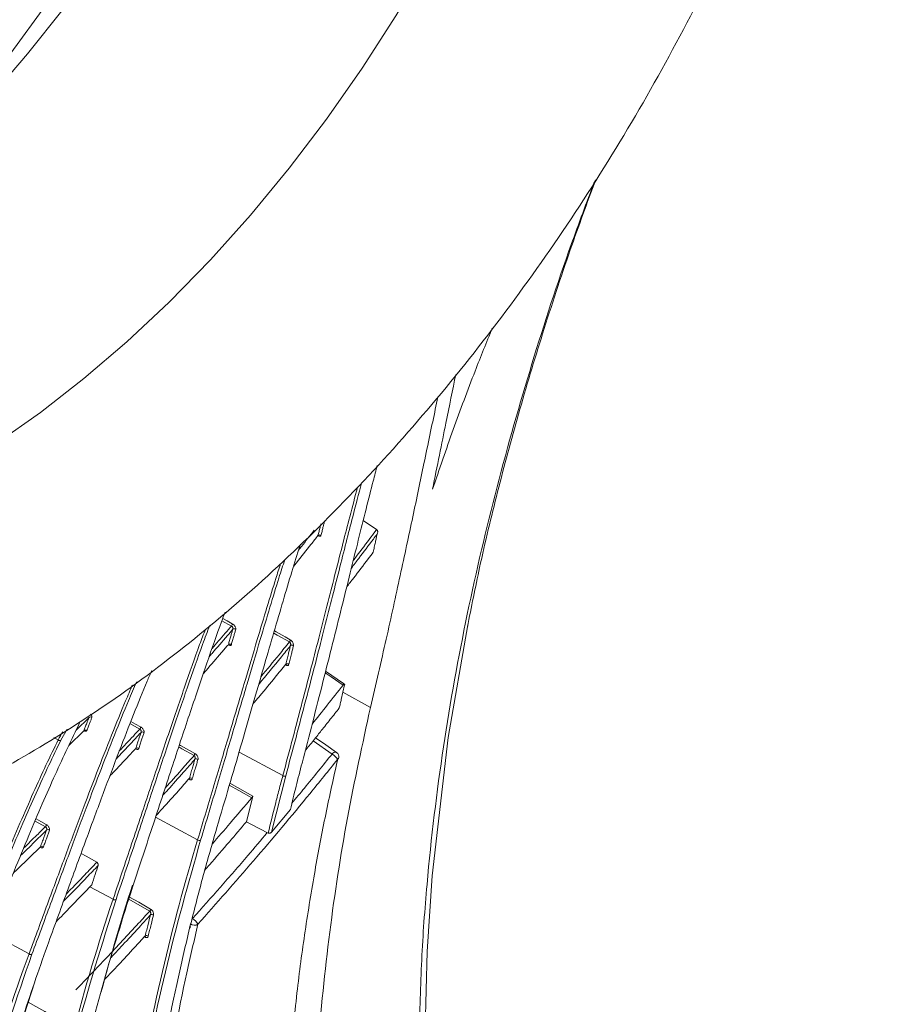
# Model space of a CAD drawing. Header units: millimetres. Extents: x 0 to 1118, y 0 to 864.
# Tile 206 of 256: x 930 to 951, y 126 to 150. Entities that reach past the tile are written whole.
import ezdxf

# ---------------------------------------------------------------- set-up
doc = ezdxf.new("R2010")
doc.units = ezdxf.units.MM

msp = doc.modelspace()

# ---------------------------------------------------------------- linework, layer by layer
at = {"color": 7, "linetype": 'Continuous', "lineweight": 15}
for p, q in [((938.073, 137.4), (938.395, 137.182)), ((936.976, 137.037), (936.972, 137.03)), ((934.805, 134.395), (934.8, 134.388)), ((936.196, 133.921), (936.188, 133.91)), ((937.622, 133.423), (937.54, 133.069)), ((930.897, 132.349), (930.75, 132.086)), ((930.942, 131.953), (931.305, 132.312)), ((931.301, 132.308), (931.305, 132.312)), ((932.561, 131.881), (932.556, 131.874)), ((933.859, 131.155), (933.851, 131.144)), ((936.197, 131.219), (935.85, 129.855)), ((935.394, 130.73), (935.242, 130.105)), ((935.85, 129.855), (936.307, 130.4)), ((930.247, 129.494), (930.254, 129.502)), ((933.875, 127.555), (933.891, 127.619)), ((930.12, 126.227), (929.688, 124.902))]:
    msp.add_line(p, q, dxfattribs=at)
at = {"color": 9, "linetype": 'Continuous', "lineweight": 15}
for p, q in [((936.996, 137.029), (936.982, 137.036)), ((934.88, 134.847), (934.648, 134.976)), ((934.803, 134.392), (934.803, 134.393)), ((934.821, 134.383), (934.805, 134.392)), ((936.208, 133.898), (936.185, 133.909)), ((938.248, 132.874), (937.581, 133.246)), ((931.43, 132.634), (931.116, 132.323)), ((932.659, 132.35), (932.421, 132.482)), ((930.683, 132.088), (930.575, 132.145)), ((931.321, 132.305), (931.307, 132.312)), ((932.556, 131.875), (932.555, 131.875)), ((932.575, 131.866), (932.557, 131.874)), ((937.317, 131.746), (936.857, 132.064)), ((935.064, 131.795), (936.124, 131.225)), ((933.868, 131.128), (933.844, 131.139)), ((933.041, 130.217), (934.06, 129.669)), ((930.372, 129.985), (930.124, 130.124)), ((930.265, 129.482), (930.244, 129.492)), ((931.451, 128.531), (932.012, 128.229)), ((933.864, 127.541), (933.886, 127.638)), ((929.011, 127.425), (929.976, 126.906)), ((932.796, 127.307), (932.771, 127.32))]:
    msp.add_line(p, q, dxfattribs=at)
at = {"color": 9, "linetype": 'Continuous', "lineweight": 15, "flags": 128}
for points in [[(926.893, 145.471), (927.412, 146.067), (928.457, 147.325), (929.471, 148.628), (930.451, 149.972), (931.395, 151.352), (932.299, 152.766), (933.161, 154.209), (933.98, 155.677), (934.752, 157.167), (935.476, 158.674), (936.149, 160.195), (936.771, 161.724), (937.338, 163.258), (937.85, 164.793), (938.305, 166.324), (938.702, 167.848), (939.039, 169.359), (939.317, 170.855), (939.522, 172.235)], [(934.668, 135.03), (934.779, 134.969), (934.898, 134.903)], [(935.919, 134.728), (935.959, 134.706), (936.178, 134.584), (936.303, 134.514)], [(936.286, 134.463), (935.991, 134.627), (935.904, 134.676)], [(937.584, 133.417), (937.293, 133.618), (937.152, 133.716)], [(932.443, 132.538), (932.559, 132.473), (932.679, 132.407)], [(931.317, 132.314), (931.319, 132.312), (931.321, 132.305)], [(933.974, 131.71), (933.678, 131.876), (933.602, 131.918)], [(933.62, 131.971), (933.647, 131.956), (933.866, 131.833), (933.993, 131.762)], [(937.428, 131.787), (937.426, 131.788), (937.408, 131.794), (937.386, 131.792), (937.363, 131.783), (937.339, 131.768), (937.317, 131.746)], [(935.37, 130.686), (935.059, 130.861), (934.828, 130.99)], [(934.843, 131.04), (935.214, 130.832), (935.394, 130.73)], [(930.148, 130.18), (930.264, 130.116), (930.395, 130.042)], [(932.9, 127.943), (932.601, 128.112), (932.393, 128.229)], [(932.409, 128.282), (932.634, 128.155), (932.922, 127.993)], [(929.959, 125.734), (930.139, 125.633), (930.358, 125.509), (930.496, 125.431)]]:
    msp.add_lwpolyline(points, dxfattribs=at)
at = {"color": 7, "linetype": 'Continuous', "lineweight": 15, "flags": 128}
for points in [[(922.244, 141.996), (923.247, 142.611), (924.245, 143.295), (925.236, 144.047), (926.215, 144.862), (927.179, 145.739), (928.124, 146.674), (929.046, 147.662), (929.941, 148.701), (930.806, 149.786), (931.638, 150.913), (932.434, 152.078), (933.19, 153.275), (933.903, 154.501), (934.572, 155.75)], [(940.354, 152.263), (939.634, 150.931), (938.863, 149.627), (938.044, 148.356), (937.182, 147.124), (936.279, 145.937), (935.34, 144.799), (934.369, 143.716), (933.371, 142.692), (932.348, 141.731), (931.307, 140.839), (930.251, 140.018), (929.186, 139.273), (928.116, 138.607)], [(940.608, 134.877), (940.13, 132.147), (939.743, 128.797), (939.624, 126.966), (939.573, 125.088), (939.573, 125.088), (939.573, 125.088)], [(937.62, 133.44), (937.596, 133.457), (937.162, 133.757)], [(937.428, 131.787), (937.167, 131.967), (936.918, 132.139)], [(935.77, 129.832), (935.35, 130.05), (935.242, 130.105)], [(931.236, 129.34), (931.359, 129.27), (931.617, 129.125)]]:
    msp.add_lwpolyline(points, dxfattribs=at)
at = {"color": 7, "linetype": 'Continuous', "lineweight": 15}
for centre, radius, start, end in [((937.014, 136.999), 0.0535, 48.8613, 134.4109), ((934.824, 134.896), 0.0745, 318.8599, 5.2302), ((934.949, 134.727), 0.0537, 47.8181, 132.0898), ((936.226, 134.512), 0.0771, 320.4256, 1.4319), ((934.841, 134.355), 0.0541, 47.6808, 131.3887), ((936.345, 134.327), 0.0566, 48.4041, 128.9176), ((936.231, 133.876), 0.0572, 48.4358, 127.9257), ((931.464, 132.594), 0.0522, 46.9638, 130.6529), ((932.602, 132.403), 0.0771, 317.1414, 2.9444), ((931.338, 132.272), 0.0525, 46.7185, 130.179), ((932.724, 132.228), 0.0543, 46.6813, 129.0988), ((930.718, 132.125), 0.051, 227.3805, 310.1932), ((932.595, 131.838), 0.0548, 46.5723, 128.3693), ((933.914, 131.763), 0.0796, 318.6705, 359.2481), ((934.029, 131.572), 0.0576, 47.403, 125.7043), ((937.139, 131.417), 0.373, 32.5948, 61.6801), ((937.357, 131.684), 0.125, 347.0627, 55.3452), ((937.413, 131.672), 0.067, 307.3768, 346.166), ((936.573, 131.548), 0.0266, 308.0841, 20.3296), ((933.892, 131.108), 0.0583, 47.4604, 124.6862), ((936.164, 131.271), 0.0612, 228.9196, 302.3938), ((930.315, 130.041), 0.0793, 315.3582, 0.8761), ((930.434, 129.86), 0.055, 45.6151, 126.1055), ((930.286, 129.457), 0.0555, 45.5341, 125.3504), ((934.101, 129.713), 0.0602, 227.6229, 302.0109), ((932.053, 128.272), 0.0594, 226.4495, 301.4533), ((932.84, 127.998), 0.0821, 317.7937, 356.3512), ((932.95, 127.798), 0.0621, 49.6604, 121.0373), ((933.793, 127.497), 0.301, 24.9373, 61.3838), ((932.824, 127.289), 0.0626, 50.1465, 120.8283), ((933.85, 127.549), 0.0272, 305.7959, 345.7896), ((930.017, 126.948), 0.0587, 225.3809, 300.736)]:
    msp.add_arc(centre, radius, start, end, dxfattribs=at)
at = {"color": 9, "linetype": 'Continuous', "lineweight": 15}
for centre, radius, start, end in [((936.975, 137.025), 0.0217, 13.0652, 62.422), ((934.799, 134.38), 0.0224, 9.4921, 62.6036), ((936.184, 133.897), 0.0244, 3.3724, 60.3774), ((932.552, 131.863), 0.0233, 6.3436, 61.118), ((933.841, 131.127), 0.0271, 1.3906, 48.2684), ((930.241, 129.481), 0.0233, 2.2069, 60.9873), ((933.986, 127.758), 0.157, 232.2624, 301.0068), ((932.768, 127.308), 0.0282, 358.6348, 48.3393)]:
    msp.add_arc(centre, radius, start, end, dxfattribs=at)
at = {"color": 7, "linetype": 'Continuous', "lineweight": 15}
for points, knots in [([(951.059, 168.143), (951.035, 167.371), (950.986, 165.8), (950.668, 163.313), (950.169, 160.741), (949.474, 158.105), (948.589, 155.433), (947.517, 152.749), (946.275, 150.098), (944.874, 147.506), (943.33, 144.997), (941.655, 142.596), (939.866, 140.325), (937.981, 138.208), (936.018, 136.263), (933.996, 134.51), (931.933, 132.966), (929.85, 131.646), (927.768, 130.562), (925.705, 129.724), (923.684, 129.146), (921.697, 128.803), (920.442, 128.81), (919.806, 128.814)], [0, 0, 0, 0, 0.045251, 0.092065, 0.138878, 0.185692, 0.23352, 0.281348, 0.329176, 0.377004, 0.424832, 0.47266, 0.520488, 0.568316, 0.616144, 0.663972, 0.7118, 0.759628, 0.807456, 0.855284, 0.903112, 0.95094, 1, 1, 1, 1]), ([(940.595, 134.82), (940.692, 135.303), (940.913, 136.412), (941.327, 138.13), (941.835, 140.018), (942.424, 141.972), (943.046, 143.867), (943.495, 145.092), (943.702, 145.655)], [0, 0, 0, 0, 0.125495, 0.288616, 0.459988, 0.641299, 0.834863, 1, 1, 1, 1]), ([(939.751, 138.161), (939.917, 138.644), (940.247, 139.61), (940.733, 140.909), (941.059, 141.717), (941.199, 142.063)], [0, 0, 0, 0, 0.363677, 0.727353, 1, 1, 1, 1]), ([(939.751, 138.161), (939.863, 138.714), (940.072, 139.747), (940.238, 140.562), (940.315, 140.941)], [0, 0, 0, 0, 0.535126, 1, 1, 1, 1]), ([(938.248, 132.874), (938.378, 133.433), (938.637, 134.555), (938.974, 136.09), (939.279, 137.517), (939.561, 138.864), (939.761, 139.831), (939.861, 140.293), (939.881, 140.39)], [0, 0, 0, 0, 0.1800671, 0.3610556, 0.5448228, 0.7294985, 0.9435151, 1, 1, 1, 1]), ([(936.589, 131.527), (936.763, 132.195), (937.11, 133.537), (937.559, 135.338), (937.961, 136.954), (938.243, 138.092), (938.38, 138.612), (938.413, 138.736)], [0, 0, 0, 0, 0.227309, 0.456265, 0.690186, 0.925717, 1, 1, 1, 1]), ([(938.032, 138.308), (937.962, 138.044), (937.797, 137.421), (937.491, 136.213), (937.116, 134.738), (936.693, 133.085), (936.362, 131.843), (936.197, 131.219)], [0, 0, 0, 0, 0.153436, 0.362042, 0.571779, 0.785215, 1, 1, 1, 1]), ([(936.124, 131.225), (936.124, 131.225), (936.29, 131.843), (936.605, 133.036), (937.029, 134.685), (937.409, 136.176), (937.712, 137.369), (937.872, 137.971), (937.933, 138.202)], [0, 0, 0, 0, 0.000001, 0.212553, 0.426402, 0.644142, 0.863146, 1, 1, 1, 1]), ([(937.137, 137.392), (937.13, 137.366), (937.117, 137.314), (937.096, 137.229), (937.074, 137.138), (937.057, 137.072), (937.049, 137.039)], [0, 0, 0, 0, 0.224737, 0.449478, 0.724735, 1, 1, 1, 1]), ([(938.395, 137.182), (938.397, 137.181), (938.4, 137.178), (938.405, 137.173), (938.409, 137.169), (938.411, 137.167), (938.412, 137.165)], [0, 0, 0, 0, 0.307644, 0.624662, 0.811423, 1, 1, 1, 1]), ([(938.412, 137.165), (938.415, 137.161), (938.421, 137.151), (938.424, 137.129), (938.42, 137.101), (938.412, 137.081), (938.407, 137.072), (938.407, 137.072)], [0, 0, 0, 0, 0.14464, 0.335624, 0.657787, 0.992802, 1, 1, 1, 1]), ([(936.387, 136.299), (936.409, 136.325), (936.551, 136.501), (936.747, 136.747), (936.921, 136.967), (936.976, 137.037)], [0, 0, 0, 0, 0.1098468, 0.7183156, 1, 1, 1, 1]), ([(936.973, 137.03), (936.974, 137.031), (936.977, 137.036), (936.988, 137.041), (936.994, 137.04), (936.993, 137.041), (936.993, 137.041)], [0, 0, 0, 0, 0.1191952, 0.6547253, 0.9610571, 1, 1, 1, 1]), ([(936.996, 137.029), (936.998, 137.028), (937.008, 137.024), (937.025, 137.02), (937.042, 137.024), (937.047, 137.034), (937.049, 137.039)], [0, 0, 0, 0, 0.076065, 0.37766, 0.68894, 1, 1, 1, 1]), ([(938.315, 136.638), (938.324, 136.678), (938.341, 136.758), (938.365, 136.87), (938.387, 136.975), (938.401, 137.039), (938.407, 137.072)], [0, 0, 0, 0, 0.274234, 0.548477, 0.774236, 1, 1, 1, 1]), ([(934.528, 129.968), (934.724, 130.633), (935.117, 131.967), (935.626, 133.731), (936.084, 135.295), (936.385, 136.313), (936.53, 136.767), (936.551, 136.833)], [0, 0, 0, 0, 0.239076, 0.479888, 0.718938, 0.959532, 1, 1, 1, 1]), ([(937.672, 135.792), (937.727, 135.864), (937.902, 136.09), (938.116, 136.373), (938.275, 136.583), (938.315, 136.638)], [0, 0, 0, 0, 0.257111, 0.8088808, 1, 1, 1, 1]), ([(936.174, 136.459), (936.126, 136.312), (935.947, 135.757), (935.641, 134.732), (935.265, 133.466), (934.92, 132.296), (934.547, 131.038), (934.271, 130.121), (934.133, 129.662)], [0, 0, 0, 0, 0.091923, 0.347285, 0.509391, 0.671494, 0.835748, 1, 1, 1, 1]), ([(934.06, 129.669), (934.06, 129.669), (934.199, 130.128), (934.467, 131.021), (934.841, 132.277), (935.188, 133.452), (935.566, 134.722), (935.863, 135.715), (936.033, 136.24), (936.071, 136.357)], [0, 0, 0, 0, 0.000001, 0.165117, 0.330798, 0.49816, 0.666067, 0.924897, 1, 1, 1, 1]), ([(932.483, 128.525), (932.655, 129.044), (932.999, 130.086), (933.462, 131.498), (933.893, 132.799), (934.283, 133.946), (934.558, 134.739), (934.697, 135.107), (934.726, 135.184)], [0, 0, 0, 0, 0.191179, 0.383212, 0.574379, 0.766324, 0.950965, 1, 1, 1, 1]), ([(932.012, 128.229), (932.012, 128.229), (932.178, 128.722), (932.497, 129.676), (932.943, 131.009), (933.357, 132.243), (933.747, 133.378), (934.043, 134.225), (934.203, 134.649), (934.25, 134.771)], [0, 0, 0, 0, 0.000001, 0.180532, 0.361782, 0.545163, 0.729232, 0.922082, 1, 1, 1, 1]), ([(934.352, 134.86), (934.296, 134.711), (934.126, 134.259), (933.82, 133.386), (933.435, 132.259), (933.023, 131.032), (932.579, 129.698), (932.249, 128.714), (932.084, 128.221)], [0, 0, 0, 0, 0.093788, 0.283853, 0.461533, 0.639207, 0.819606, 1, 1, 1, 1]), ([(934.805, 134.395), (934.815, 134.43), (934.835, 134.499), (934.863, 134.595), (934.889, 134.684), (934.905, 134.739), (934.913, 134.767)], [0, 0, 0, 0, 0.2745084, 0.5490249, 0.7745103, 1, 1, 1, 1]), ([(934.985, 134.767), (934.977, 134.739), (934.961, 134.684), (934.935, 134.594), (934.907, 134.498), (934.887, 134.429), (934.877, 134.394)], [0, 0, 0, 0, 0.225485, 0.450974, 0.725483, 1, 1, 1, 1]), ([(934.88, 134.847), (934.884, 134.844), (934.893, 134.839), (934.904, 134.826), (934.912, 134.811), (934.916, 134.794), (934.917, 134.779), (934.915, 134.771), (934.913, 134.767)], [0, 0, 0, 0, 0.156448, 0.314927, 0.479255, 0.653035, 0.835807, 1, 1, 1, 1]), ([(934.985, 134.767), (934.986, 134.773), (934.988, 134.785), (934.981, 134.81), (934.967, 134.837), (934.947, 134.864), (934.923, 134.887), (934.907, 134.898), (934.898, 134.903)], [0, 0, 0, 0, 0.157996, 0.334365, 0.505159, 0.671189, 0.835595, 1, 1, 1, 1]), ([(936.383, 134.369), (936.384, 134.376), (936.386, 134.39), (936.38, 134.417), (936.367, 134.447), (936.349, 134.475), (936.327, 134.499), (936.311, 134.509), (936.303, 134.514)], [0, 0, 0, 0, 0.1494422, 0.3379412, 0.5139258, 0.678782, 0.8393407, 1, 1, 1, 1]), ([(934.2, 133.697), (934.222, 133.722), (934.369, 133.889), (934.57, 134.122), (934.749, 134.331), (934.805, 134.395)], [0, 0, 0, 0, 0.107841, 0.724453, 1, 1, 1, 1]), ([(934.801, 134.388), (934.802, 134.389), (934.805, 134.394), (934.816, 134.397), (934.817, 134.397), (934.817, 134.397)], [0, 0, 0, 0, 0.178212, 0.779612, 1, 1, 1, 1]), ([(934.821, 134.383), (934.824, 134.382), (934.834, 134.377), (934.851, 134.374), (934.869, 134.378), (934.874, 134.389), (934.877, 134.394)], [0, 0, 0, 0, 0.081928, 0.382343, 0.691259, 1, 1, 1, 1]), ([(936.196, 133.921), (936.206, 133.963), (936.228, 134.048), (936.257, 134.164), (936.285, 134.272), (936.301, 134.338), (936.31, 134.371)], [0, 0, 0, 0, 0.27752, 0.555049, 0.777522, 1, 1, 1, 1]), ([(936.383, 134.369), (936.375, 134.336), (936.358, 134.27), (936.33, 134.162), (936.301, 134.045), (936.279, 133.961), (936.269, 133.919)], [0, 0, 0, 0, 0.222472, 0.444949, 0.7224697, 1, 1, 1, 1]), ([(936.286, 134.463), (936.289, 134.461), (936.293, 134.458), (936.3, 134.451), (936.307, 134.441), (936.313, 134.423), (936.316, 134.404), (936.315, 134.386), (936.311, 134.376), (936.31, 134.371)], [0, 0, 0, 0, 0.126362, 0.144899, 0.294707, 0.457226, 0.639471, 0.840405, 1, 1, 1, 1]), ([(935.403, 132.958), (935.458, 133.025), (935.639, 133.24), (935.903, 133.561), (936.111, 133.817), (936.196, 133.921)], [0, 0, 0, 0, 0.208221, 0.677525, 1, 1, 1, 1]), ([(936.189, 133.909), (936.19, 133.91), (936.192, 133.913), (936.201, 133.916), (936.201, 133.916), (936.201, 133.916)], [0, 0, 0, 0, 0.2076507, 0.8409116, 1, 1, 1, 1]), ([(936.208, 133.898), (936.211, 133.897), (936.223, 133.892), (936.242, 133.89), (936.26, 133.898), (936.266, 133.912), (936.269, 133.919)], [0, 0, 0, 0, 0.10612, 0.391538, 0.696049, 1, 1, 1, 1]), ([(930.453, 127.197), (930.611, 127.631), (930.928, 128.499), (931.366, 129.695), (931.778, 130.809), (932.159, 131.816), (932.511, 132.716), (932.772, 133.361), (932.912, 133.682), (932.949, 133.767)], [0, 0, 0, 0, 0.159885, 0.320272, 0.48015, 0.640491, 0.792959, 0.945431, 1, 1, 1, 1]), ([(929.976, 126.906), (929.976, 126.906), (930.129, 127.319), (930.426, 128.122), (930.846, 129.255), (931.243, 130.314), (931.62, 131.305), (931.978, 132.216), (932.266, 132.925), (932.427, 133.293), (932.482, 133.417)], [0, 0, 0, 0, 0.000001, 0.150451, 0.301328, 0.453468, 0.606017, 0.762676, 0.919744, 1, 1, 1, 1]), ([(932.584, 133.493), (932.518, 133.344), (932.346, 132.952), (932.048, 132.215), (931.692, 131.306), (931.318, 130.321), (930.923, 129.266), (930.504, 128.132), (930.199, 127.309), (930.047, 126.898)], [0, 0, 0, 0, 0.094792, 0.248966, 0.403537, 0.551844, 0.700148, 0.850075, 1, 1, 1, 1]), ([(936.832, 132.467), (936.955, 132.621), (937.207, 132.936), (937.457, 133.254), (937.584, 133.417)], [0, 0, 0, 0, 0.489171, 1, 1, 1, 1]), ([(937.622, 133.423), (937.623, 133.427), (937.624, 133.434), (937.621, 133.441), (937.615, 133.442), (937.606, 133.439), (937.595, 133.43), (937.588, 133.422), (937.584, 133.417)], [0, 0, 0, 0, 0.1636101, 0.3270836, 0.4937827, 0.661862, 0.8276337, 1, 1, 1, 1]), ([(937.54, 133.069), (937.536, 133.052), (937.528, 133.018), (937.516, 132.966), (937.504, 132.915), (937.496, 132.88), (937.492, 132.863)], [0, 0, 0, 0, 0.25, 0.499999, 0.75, 1, 1, 1, 1]), ([(936.877, 121.552), (936.898, 122.563), (936.94, 124.579), (937.241, 127.448), (937.665, 130.224), (938.054, 131.99), (938.248, 132.874)], [0, 0, 0, 0, 0.250521, 0.500069, 0.749686, 1, 1, 1, 1]), ([(936.97, 132.204), (936.999, 132.241), (937.064, 132.323), (937.166, 132.451), (937.275, 132.588), (937.384, 132.725), (937.456, 132.817), (937.492, 132.863)], [0, 0, 0, 0, 0.16666, 0.374991, 0.583323, 0.791661, 1, 1, 1, 1]), ([(931.305, 132.312), (931.316, 132.342), (931.339, 132.401), (931.381, 132.508), (931.411, 132.585), (931.43, 132.634)], [0, 0, 0, 0, 0.2708663, 0.5417395, 1, 1, 1, 1]), ([(931.499, 132.632), (931.49, 132.608), (931.471, 132.56), (931.441, 132.482), (931.409, 132.399), (931.386, 132.34), (931.374, 132.311)], [0, 0, 0, 0, 0.2291275, 0.4582591, 0.7291262, 1, 1, 1, 1]), ([(928.435, 125.987), (928.573, 126.334), (928.851, 127.03), (929.243, 128.002), (929.617, 128.921), (930.081, 130.039), (930.619, 131.294), (931.006, 132.097), (931.2, 132.5)], [0, 0, 0, 0, 0.127633, 0.255525, 0.383153, 0.511025, 0.754739, 1, 1, 1, 1]), ([(932.659, 132.35), (932.663, 132.348), (932.671, 132.342), (932.682, 132.329), (932.69, 132.314), (932.694, 132.297), (932.694, 132.282), (932.691, 132.274), (932.69, 132.27)], [0, 0, 0, 0, 0.158872, 0.319448, 0.485111, 0.659108, 0.841093, 1, 1, 1, 1]), ([(932.761, 132.267), (932.762, 132.273), (932.765, 132.286), (932.759, 132.311), (932.746, 132.339), (932.727, 132.367), (932.704, 132.391), (932.687, 132.401), (932.679, 132.407)], [0, 0, 0, 0, 0.153442, 0.329695, 0.501056, 0.668286, 0.834149, 1, 1, 1, 1]), ([(930.683, 132.088), (930.683, 132.088), (930.717, 132.155), (930.754, 132.218), (930.791, 132.282)], [0, 0, 0, 0, 0.000026, 1, 1, 1, 1]), ([(931.302, 132.307), (931.304, 132.309), (931.308, 132.314), (931.318, 132.316), (931.319, 132.316), (931.32, 132.316)], [0, 0, 0, 0, 0.246985, 0.693425, 1, 1, 1, 1]), ([(931.321, 132.305), (931.323, 132.305), (931.332, 132.3), (931.348, 132.296), (931.366, 132.298), (931.372, 132.306), (931.374, 132.311)], [0, 0, 0, 0, 0.046775, 0.363513, 0.681708, 1, 1, 1, 1]), ([(932.561, 131.881), (932.573, 131.917), (932.597, 131.989), (932.63, 132.089), (932.661, 132.183), (932.68, 132.241), (932.69, 132.27)], [0, 0, 0, 0, 0.273716, 0.54744, 0.773718, 1, 1, 1, 1]), ([(932.761, 132.267), (932.752, 132.238), (932.733, 132.18), (932.702, 132.087), (932.668, 131.986), (932.645, 131.914), (932.633, 131.878)], [0, 0, 0, 0, 0.226277, 0.452559, 0.726275, 1, 1, 1, 1]), ([(936.667, 131.828), (936.699, 131.868), (936.8, 131.993), (936.901, 132.119), (936.97, 132.204)], [0, 0, 0, 0, 0.318461, 1, 1, 1, 1]), ([(927.951, 125.701), (927.951, 125.701), (928.219, 126.363), (928.731, 127.628), (929.437, 129.337), (930.088, 130.843), (930.489, 131.699), (930.683, 132.088), (930.683, 132.088)], [0, 0, 0, 0, 0.000001, 0.244833, 0.491449, 0.745726, 0.999999, 1, 1, 1, 1]), ([(930.75, 132.086), (930.653, 131.886), (930.458, 131.486), (930.15, 130.81), (929.829, 130.079), (929.388, 129.043), (928.807, 127.634), (928.284, 126.341), (928.022, 125.692)], [0, 0, 0, 0, 0.127033, 0.25427, 0.381309, 0.508567, 0.753409, 1, 1, 1, 1]), ([(931.933, 131.214), (931.957, 131.239), (932.111, 131.4), (932.32, 131.623), (932.505, 131.821), (932.561, 131.881)], [0, 0, 0, 0, 0.1149156, 0.7285632, 1, 1, 1, 1]), ([(932.557, 131.873), (932.558, 131.875), (932.561, 131.879), (932.57, 131.881), (932.57, 131.881), (932.57, 131.881)], [0, 0, 0, 0, 0.232507, 0.807018, 1, 1, 1, 1]), ([(932.575, 131.866), (932.578, 131.864), (932.588, 131.86), (932.606, 131.856), (932.624, 131.861), (932.63, 131.873), (932.633, 131.878)], [0, 0, 0, 0, 0.0875798, 0.3868945, 0.6935126, 1, 1, 1, 1]), ([(933.974, 131.71), (933.977, 131.708), (933.985, 131.702), (933.994, 131.688), (934, 131.671), (934.002, 131.652), (934.001, 131.634), (933.997, 131.624), (933.995, 131.619)], [0, 0, 0, 0, 0.147198, 0.299244, 0.46324, 0.645788, 0.845856, 1, 1, 1, 1]), ([(934.068, 131.615), (934.069, 131.621), (934.072, 131.635), (934.068, 131.663), (934.056, 131.694), (934.038, 131.722), (934.017, 131.746), (934.001, 131.757), (933.993, 131.762)], [0, 0, 0, 0, 0.144645, 0.332784, 0.50929, 0.675469, 0.837691, 1, 1, 1, 1]), ([(933.859, 131.155), (933.871, 131.199), (933.897, 131.285), (933.932, 131.405), (933.965, 131.517), (933.985, 131.585), (933.995, 131.619)], [0, 0, 0, 0, 0.27678, 0.553568, 0.776782, 1, 1, 1, 1]), ([(934.068, 131.615), (934.058, 131.581), (934.038, 131.512), (934.005, 131.401), (933.969, 131.28), (933.944, 131.194), (933.931, 131.151)], [0, 0, 0, 0, 0.223213, 0.44643, 0.723211, 1, 1, 1, 1]), ([(937.454, 131.619), (937.231, 131.343), (936.558, 130.511), (935.434, 129.17), (934.516, 128.133), (934.066, 127.624)], [0, 0, 0, 0, 0.201581, 0.608196, 1, 1, 1, 1]), ([(936.301, 124.312), (936.353, 124.864), (936.452, 125.929), (936.659, 127.464), (936.894, 128.904), (937.158, 130.291), (937.355, 131.176), (937.454, 131.619)], [0, 0, 0, 0, 0.216664, 0.418231, 0.619971, 0.809932, 1, 1, 1, 1]), ([(936.307, 130.4), (936.353, 130.589), (936.444, 130.967), (936.541, 131.34), (936.589, 131.527)], [0, 0, 0, 0, 0.499978, 1, 1, 1, 1]), ([(933.053, 130.254), (933.106, 130.312), (933.287, 130.511), (933.555, 130.812), (933.771, 131.056), (933.859, 131.155)], [0, 0, 0, 0, 0.194883, 0.670584, 1, 1, 1, 1]), ([(933.868, 131.128), (933.871, 131.127), (933.883, 131.122), (933.902, 131.12), (933.922, 131.129), (933.928, 131.143), (933.931, 131.151)], [0, 0, 0, 0, 0.111611, 0.396359, 0.698427, 1, 1, 1, 1]), ([(935.77, 129.832), (935.827, 130.066), (935.913, 130.416), (936.032, 130.879), (936.093, 131.11), (936.124, 131.225), (936.124, 131.225)], [0, 0, 0, 0, 0.499961, 0.749972, 0.999993, 1, 1, 1, 1]), ([(933.851, 131.143), (933.852, 131.144), (933.853, 131.146), (933.862, 131.148), (933.861, 131.148), (933.861, 131.148)], [0, 0, 0, 0, 0.2370126, 0.9665131, 1, 1, 1, 1]), ([(934.411, 129.564), (934.558, 129.733), (934.879, 130.104), (935.197, 130.481), (935.37, 130.686)], [0, 0, 0, 0, 0.456713, 1, 1, 1, 1]), ([(935.394, 130.73), (935.393, 130.726), (935.39, 130.717), (935.383, 130.703), (935.375, 130.692), (935.371, 130.687), (935.37, 130.686)], [0, 0, 0, 0, 0.309983, 0.6202412, 0.9236192, 1, 1, 1, 1]), ([(930.402, 129.905), (930.403, 129.909), (930.406, 129.916), (930.406, 129.932), (930.402, 129.948), (930.395, 129.964), (930.384, 129.977), (930.376, 129.982), (930.372, 129.985)], [0, 0, 0, 0, 0.153729, 0.334794, 0.50894, 0.675941, 0.838656, 1, 1, 1, 1]), ([(930.472, 129.9), (930.474, 129.906), (930.477, 129.918), (930.472, 129.944), (930.46, 129.973), (930.442, 130.001), (930.419, 130.026), (930.403, 130.037), (930.395, 130.042)], [0, 0, 0, 0, 0.149028, 0.3251, 0.496995, 0.665409, 0.832715, 1, 1, 1, 1]), ([(933.891, 127.619), (933.991, 128.015), (934.142, 128.61), (934.359, 129.389), (934.472, 129.775), (934.528, 129.968)], [0, 0, 0, 0, 0.499893, 0.749934, 1, 1, 1, 1]), ([(934.233, 128.934), (934.272, 128.977), (934.472, 129.205), (934.808, 129.595), (935.105, 129.944), (935.242, 130.105)], [0, 0, 0, 0, 0.112538, 0.59011, 1, 1, 1, 1]), ([(930.254, 129.502), (930.267, 129.539), (930.294, 129.613), (930.333, 129.717), (930.368, 129.814), (930.39, 129.875), (930.402, 129.905)], [0, 0, 0, 0, 0.2728778, 0.5457632, 0.7728794, 1, 1, 1, 1]), ([(930.472, 129.9), (930.461, 129.87), (930.439, 129.809), (930.403, 129.712), (930.365, 129.608), (930.338, 129.533), (930.325, 129.496)], [0, 0, 0, 0, 0.227116, 0.454236, 0.727114, 1, 1, 1, 1]), ([(935.85, 129.855), (935.845, 129.85), (935.835, 129.84), (935.815, 129.83), (935.794, 129.826), (935.779, 129.828), (935.772, 129.831), (935.77, 129.832)], [0, 0, 0, 0, 0.230537, 0.460626, 0.701534, 0.930668, 1, 1, 1, 1]), ([(929.592, 128.856), (929.616, 128.88), (929.771, 129.028), (929.991, 129.243), (930.187, 129.437), (930.254, 129.502)], [0, 0, 0, 0, 0.108399, 0.69912, 1, 1, 1, 1]), ([(930.248, 129.493), (930.25, 129.495), (930.253, 129.499), (930.26, 129.499), (930.259, 129.499), (930.259, 129.499)], [0, 0, 0, 0, 0.342017, 0.901828, 1, 1, 1, 1]), ([(930.265, 129.482), (930.267, 129.481), (930.278, 129.476), (930.296, 129.473), (930.315, 129.479), (930.321, 129.49), (930.325, 129.496)], [0, 0, 0, 0, 0.092932, 0.391242, 0.695664, 1, 1, 1, 1]), ([(931.957, 116.056), (931.965, 116.656), (931.981, 117.857), (932.1, 119.63), (932.283, 121.39), (932.617, 123.712), (933.174, 126.505), (933.747, 128.631), (934.06, 129.669), (934.06, 129.669)], [0, 0, 0, 0, 0.1203215, 0.2409093, 0.3673648, 0.4940139, 0.7470211, 0.9999992, 1, 1, 1, 1]), ([(934.133, 129.662), (933.835, 128.611), (933.239, 126.507), (932.69, 123.708), (932.355, 121.388), (932.17, 119.631), (932.055, 117.856), (932.027, 116.662), (932.027, 116.056), (932.027, 116.056)], [0, 0, 0, 0, 0.253025, 0.506056, 0.632513, 0.75915, 0.879452, 0.999999, 1, 1, 1, 1]), ([(931.652, 129.051), (931.627, 128.976), (931.575, 128.819), (931.522, 128.659), (931.494, 128.576)], [0, 0, 0, 0, 0.475369, 1, 1, 1, 1]), ([(931.617, 129.125), (931.621, 129.123), (931.629, 129.117), (931.639, 129.105), (931.647, 129.091), (931.653, 129.075), (931.654, 129.061), (931.652, 129.054), (931.652, 129.051)], [0, 0, 0, 0, 0.164066, 0.32801, 0.495523, 0.672515, 0.860183, 1, 1, 1, 1]), ([(930.631, 127.686), (930.688, 127.743), (930.877, 127.934), (931.164, 128.231), (931.394, 128.471), (931.494, 128.576)], [0, 0, 0, 0, 0.19731, 0.651274, 1, 1, 1, 1]), ([(932.482, 128.573), (932.482, 128.573), (932.205, 127.734), (931.964, 126.862), (931.724, 125.989)], [0, 0, 0, 0, 0.000004, 1, 1, 1, 1]), ([(930.047, 114.042), (930.048, 114.314), (930.055, 115.197), (930.122, 116.66), (930.271, 118.415), (930.486, 120.129), (930.783, 121.958), (931.204, 124.008), (931.768, 126.26), (932.245, 127.769), (932.483, 128.525)], [0, 0, 0, 0, 0.050452, 0.164245, 0.278278, 0.39291, 0.507699, 0.654165, 0.826929, 1, 1, 1, 1]), ([(929.515, 113.571), (929.517, 113.892), (929.524, 114.831), (929.599, 116.351), (929.756, 118.118), (929.979, 119.844), (930.366, 122.159), (931.003, 124.993), (931.655, 127.168), (932.012, 128.229), (932.012, 128.229)], [0, 0, 0, 0, 0.058994, 0.172294, 0.285834, 0.399974, 0.51427, 0.756654, 0.999999, 1, 1, 1, 1]), ([(932.084, 128.221), (931.746, 127.149), (931.068, 124.999), (930.44, 122.162), (930.052, 119.852), (929.829, 118.133), (929.67, 116.363), (929.597, 114.835), (929.585, 113.894), (929.584, 113.572), (929.584, 113.572)], [0, 0, 0, 0, 0.242459, 0.4858, 0.599181, 0.712706, 0.826755, 0.941028, 0.999999, 1, 1, 1, 1]), ([(931.113, 126.035), (931.236, 126.163), (931.483, 126.42), (931.859, 126.817), (932.242, 127.227), (932.592, 127.605), (932.811, 127.845), (932.9, 127.943)], [0, 0, 0, 0, 0.205019, 0.410054, 0.629132, 0.848229, 1, 1, 1, 1]), ([(932.792, 127.343), (932.803, 127.389), (932.826, 127.483), (932.868, 127.653), (932.899, 127.775), (932.918, 127.851)], [0, 0, 0, 0, 0.27542, 0.550841, 1, 1, 1, 1]), ([(932.991, 127.845), (932.971, 127.769), (932.94, 127.647), (932.898, 127.477), (932.875, 127.384), (932.864, 127.337)], [0, 0, 0, 0, 0.449161, 0.72458, 1, 1, 1, 1]), ([(932.918, 127.851), (932.92, 127.855), (932.924, 127.864), (932.926, 127.882), (932.925, 127.902), (932.92, 127.92), (932.914, 127.931), (932.908, 127.938), (932.904, 127.941), (932.9, 127.943)], [0, 0, 0, 0, 0.123891, 0.33656, 0.527989, 0.696921, 0.851329, 0.871493, 1, 1, 1, 1]), ([(932.991, 127.845), (932.992, 127.85), (932.994, 127.865), (932.992, 127.892), (932.981, 127.924), (932.965, 127.953), (932.945, 127.977), (932.929, 127.988), (932.922, 127.993)], [0, 0, 0, 0, 0.115182, 0.313337, 0.497121, 0.668026, 0.833924, 1, 1, 1, 1]), ([(934.066, 127.624), (933.976, 127.234), (933.666, 125.903), (933.23, 123.599), (933.009, 121.594), (932.901, 120.612)], [0, 0, 0, 0, 0.174823, 0.595894, 1, 1, 1, 1]), ([(931.813, 126.291), (931.923, 126.407), (932.163, 126.663), (932.489, 127.014), (932.705, 127.249), (932.792, 127.343)], [0, 0, 0, 0, 0.335118, 0.734697, 1, 1, 1, 1]), ([(932.661, 120.347), (932.775, 121.378), (933.003, 123.442), (933.458, 125.798), (933.774, 127.135), (933.866, 127.527)], [0, 0, 0, 0, 0.414197, 0.828376, 1, 1, 1, 1]), ([(932.781, 127.326), (932.781, 127.326), (932.786, 127.33), (932.789, 127.336), (932.792, 127.343)], [0, 0, 0, 0, 0.041643, 1, 1, 1, 1]), ([(932.796, 127.307), (932.801, 127.305), (932.815, 127.3), (932.836, 127.301), (932.855, 127.312), (932.861, 127.329), (932.864, 127.337)], [0, 0, 0, 0, 0.151565, 0.423184, 0.711895, 1, 1, 1, 1]), ([(933.866, 127.527), (933.867, 127.529), (933.868, 127.534), (933.87, 127.541), (933.872, 127.548), (933.874, 127.553), (933.875, 127.555)], [0, 0, 0, 0, 0.248942, 0.498302, 0.748935, 1, 1, 1, 1]), ([(933.884, 127.568), (933.884, 127.568), (933.884, 127.563), (933.879, 127.559), (933.875, 127.556), (933.875, 127.555)], [0, 0, 0, 0, 0.160735, 0.928358, 1, 1, 1, 1]), ([(933.876, 127.538), (933.877, 127.542), (933.879, 127.55), (933.883, 127.562), (933.886, 127.568)], [0, 0, 0, 0, 0.4420042, 1, 1, 1, 1]), ([(927.604, 111.696), (927.612, 112.254), (927.628, 113.46), (927.752, 115.253), (927.953, 117.09), (928.225, 118.881), (928.513, 120.382), (928.859, 121.943), (929.272, 123.556), (929.827, 125.42), (930.246, 126.61), (930.453, 127.197)], [0, 0, 0, 0, 0.096108, 0.207877, 0.319889, 0.432509, 0.545288, 0.610664, 0.741431, 0.872365, 1, 1, 1, 1]), ([(932.781, 127.326), (932.781, 127.326), (932.782, 127.326), (932.788, 127.329), (932.788, 127.329), (932.788, 127.329)], [0, 0, 0, 0, 0.109937, 0.765103, 1, 1, 1, 1]), ([(927.073, 111.259), (927.081, 111.86), (927.098, 113.113), (927.231, 114.953), (927.439, 116.8), (927.718, 118.599), (928.174, 120.937), (928.889, 123.745), (929.593, 125.871), (929.976, 126.906), (929.976, 126.906)], [0, 0, 0, 0, 0.102406, 0.213788, 0.325412, 0.437645, 0.550037, 0.77459, 0.999999, 1, 1, 1, 1]), ([(930.047, 126.898), (929.683, 125.85), (928.953, 123.75), (928.248, 120.939), (927.791, 118.608), (927.512, 116.815), (927.302, 114.966), (927.173, 113.115), (927.142, 111.865), (927.142, 111.26), (927.142, 111.26)], [0, 0, 0, 0, 0.224617, 0.450032, 0.561498, 0.673111, 0.785257, 0.89763, 0.999999, 1, 1, 1, 1])]:
    msp.add_open_spline(points, degree=3, knots=knots, dxfattribs=at)
at = {"color": 9, "linetype": 'Continuous', "lineweight": 15}
for points, knots in [([(939.427, 124.885), (939.443, 125.512), (939.474, 126.767), (939.647, 129.131), (939.988, 131.948), (940.569, 135.15), (941.294, 138.237), (942.145, 141.211), (942.944, 143.665), (943.483, 145.102), (943.673, 145.608)], [0, 0, 0, 0, 0.08013, 0.160409, 0.311492, 0.46312, 0.614459, 0.766073, 0.917558, 1, 1, 1, 1]), ([(936.887, 137.166), (936.784, 137.036), (936.657, 136.875), (936.529, 136.717), (936.505, 136.687)], [0, 0, 0, 0, 0.812499, 1, 1, 1, 1]), ([(936.976, 137.037), (936.985, 137.07), (937.001, 137.135), (937.025, 137.232), (937.041, 137.294), (937.048, 137.325)], [0, 0, 0, 0, 0.3373246, 0.6746592, 1, 1, 1, 1]), ([(937.832, 136.436), (937.858, 136.469), (938.001, 136.657), (938.188, 136.906), (938.35, 137.122), (938.395, 137.182)], [0, 0, 0, 0, 0.134751, 0.759177, 1, 1, 1, 1]), ([(938.407, 137.072), (938.377, 137.032), (938.231, 136.836), (938.024, 136.561), (937.846, 136.329), (937.786, 136.251)], [0, 0, 0, 0, 0.144969, 0.711926, 1, 1, 1, 1]), ([(934.913, 134.767), (934.87, 134.716), (934.703, 134.521), (934.512, 134.299), (934.363, 134.13), (934.34, 134.103)], [0, 0, 0, 0, 0.228222, 0.878483, 1, 1, 1, 1]), ([(934.409, 134.301), (934.516, 134.424), (934.674, 134.605), (934.83, 134.788), (934.88, 134.847)], [0, 0, 0, 0, 0.678074, 1, 1, 1, 1]), ([(936.31, 134.371), (936.236, 134.28), (935.982, 133.965), (935.724, 133.655), (935.541, 133.434)], [0, 0, 0, 0, 0.2887529, 1, 1, 1, 1]), ([(935.595, 133.619), (935.742, 133.796), (935.973, 134.076), (936.202, 134.359), (936.286, 134.463)], [0, 0, 0, 0, 0.633412, 1, 1, 1, 1]), ([(931.499, 132.632), (931.5, 132.638), (931.503, 132.649), (931.495, 132.673), (931.483, 132.695), (931.473, 132.707), (931.469, 132.712)], [0, 0, 0, 0, 0.285361, 0.572332, 0.857767, 1, 1, 1, 1]), ([(932.163, 131.82), (932.276, 131.941), (932.442, 132.117), (932.607, 132.294), (932.659, 132.35)], [0, 0, 0, 0, 0.6865404, 1, 1, 1, 1]), ([(932.69, 132.27), (932.645, 132.221), (932.471, 132.035), (932.272, 131.822), (932.117, 131.66), (932.092, 131.633)], [0, 0, 0, 0, 0.2271537, 0.8712406, 1, 1, 1, 1]), ([(933.272, 130.92), (933.292, 130.942), (933.44, 131.105), (933.673, 131.368), (933.886, 131.611), (933.974, 131.71)], [0, 0, 0, 0, 0.08437, 0.626058, 1, 1, 1, 1]), ([(936.346, 130.559), (936.447, 130.68), (936.773, 131.072), (937.095, 131.471), (937.317, 131.746)], [0, 0, 0, 0, 0.3091485, 1, 1, 1, 1]), ([(933.995, 131.619), (933.918, 131.532), (933.715, 131.301), (933.455, 131.007), (933.27, 130.803), (933.213, 130.74)], [0, 0, 0, 0, 0.296049, 0.782733, 1, 1, 1, 1]), ([(929.846, 129.469), (929.954, 129.574), (930.129, 129.745), (930.304, 129.918), (930.372, 129.985)], [0, 0, 0, 0, 0.6129202, 1, 1, 1, 1]), ([(930.402, 129.905), (930.34, 129.844), (930.15, 129.656), (929.94, 129.45), (929.791, 129.307), (929.771, 129.287)], [0, 0, 0, 0, 0.293989, 0.905301, 1, 1, 1, 1]), ([(933.937, 127.762), (934.162, 128.014), (934.612, 128.52), (935.216, 129.214), (935.592, 129.659), (935.747, 129.843)], [0, 0, 0, 0, 0.369499, 0.739099, 1, 1, 1, 1]), ([(931.652, 129.051), (931.56, 128.954), (931.338, 128.721), (931.058, 128.431), (930.869, 128.239), (930.812, 128.18)], [0, 0, 0, 0, 0.330725, 0.795423, 1, 1, 1, 1]), ([(930.876, 128.355), (930.896, 128.375), (931.046, 128.529), (931.293, 128.786), (931.52, 129.023), (931.617, 129.125)], [0, 0, 0, 0, 0.079863, 0.605493, 1, 1, 1, 1]), ([(932.918, 127.851), (932.84, 127.765), (932.632, 127.537), (932.314, 127.193), (932.074, 126.937), (931.964, 126.82)], [0, 0, 0, 0, 0.248459, 0.657627, 1, 1, 1, 1])]:
    msp.add_open_spline(points, degree=3, knots=knots, dxfattribs=at)

doc.saveas('drawing.dxf')
